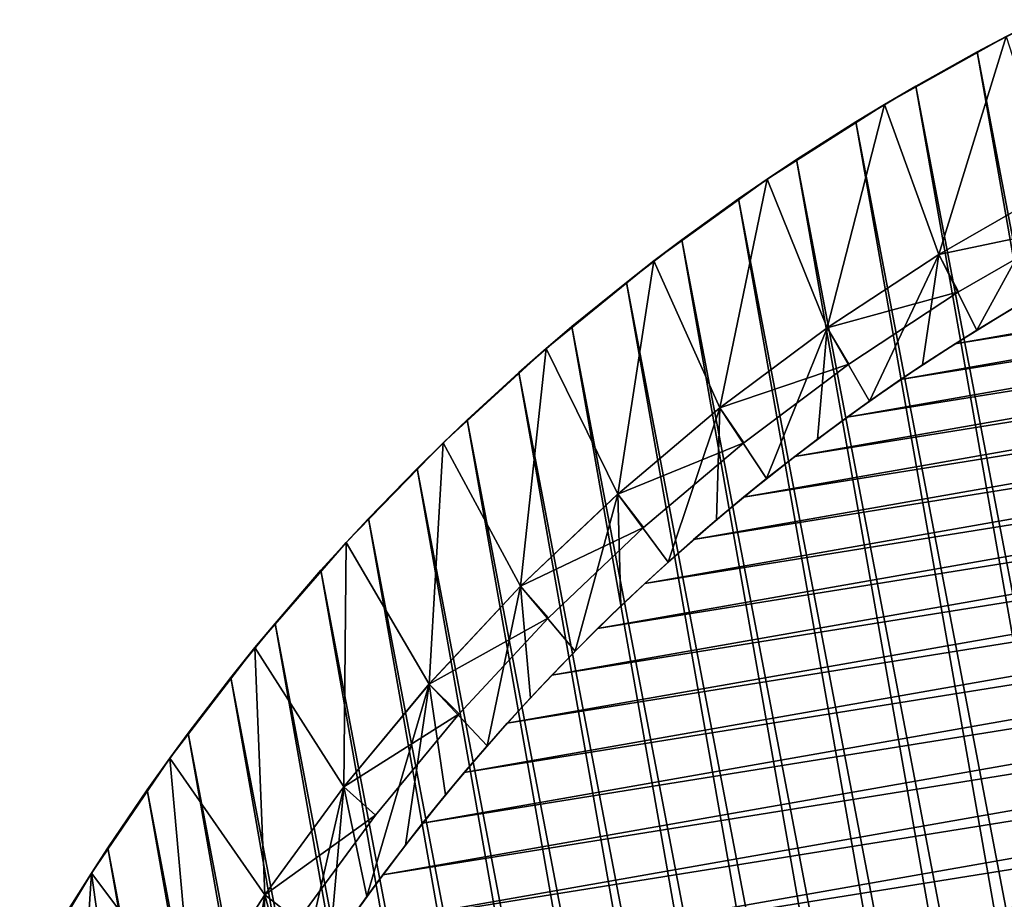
# Model space of a CAD drawing. Header units: millimetres. Extents: x -135 to 891, y -20 to 307.
# Tile 180 of 211: x 854 to 862, y 39 to 47. Entities that reach past the tile are written whole.
import ezdxf

# ---------------------------------------------------------------- set-up
doc = ezdxf.new("R2010")
doc.units = ezdxf.units.MM
doc.header["$LTSCALE"] = 65.185185
for name, color, linetype in [('83', 7, 'CONTINUOUS'), ('84', 7, 'CONTINUOUS'), ('85', 7, 'CONTINUOUS'), ('87', 7, 'CONTINUOUS'), ('88', 7, 'CONTINUOUS'), ('89', 7, 'CONTINUOUS'), ('90', 7, 'CONTINUOUS'), ('92', 7, 'CONTINUOUS'), ('93', 7, 'CONTINUOUS')]:
    doc.layers.add(name, color=color, linetype=linetype)

msp = doc.modelspace()

# ---------------------------------------------------------------- linework, layer by layer
at = {"layer": '83', "color": 7, "linetype": 'Continuous', "true_color": 0xccffff}
for points in [[(861.6871, 46.3939, 65), (868.8375, 8.9212, 65), (862.2019, 46.6616, 65), (861.6871, 46.3939, 65)], [(861.1789, 46.1104, 65), (868.2622, 8.9973, 65), (861.6871, 46.3939, 65), (861.1789, 46.1104, 65)], [(868.2622, 8.9973, 65), (868.8375, 8.9212, 65), (861.6871, 46.3939, 65), (868.2622, 8.9973, 65)], [(860.6784, 45.812, 65), (867.6878, 9.0904, 65), (861.1789, 46.1104, 65), (860.6784, 45.812, 65)], [(867.6878, 9.0904, 65), (868.2622, 8.9973, 65), (861.1789, 46.1104, 65), (867.6878, 9.0904, 65)], [(860.1868, 45.4992, 65), (867.1155, 9.2002, 65), (860.6784, 45.812, 65), (860.1868, 45.4992, 65)], [(867.1155, 9.2002, 65), (867.6878, 9.0904, 65), (860.6784, 45.812, 65), (867.1155, 9.2002, 65)], [(859.7055, 45.173, 65), (866.5468, 9.3265, 65), (860.1868, 45.4992, 65), (859.7055, 45.173, 65)], [(866.5468, 9.3265, 65), (867.1155, 9.2002, 65), (860.1868, 45.4992, 65), (866.5468, 9.3265, 65)], [(859.235, 44.8336, 65), (865.983, 9.469, 65), (859.7055, 45.173, 65), (859.235, 44.8336, 65)], [(865.983, 9.469, 65), (866.5468, 9.3265, 65), (859.7055, 45.173, 65), (865.983, 9.469, 65)], [(858.7734, 44.4796, 65), (865.4249, 9.6276, 65), (859.235, 44.8336, 65), (858.7734, 44.4796, 65)], [(865.4249, 9.6276, 65), (865.983, 9.469, 65), (859.235, 44.8336, 65), (865.4249, 9.6276, 65)], [(858.3215, 44.1118, 65), (864.8703, 9.8029, 65), (858.7734, 44.4796, 65), (858.3215, 44.1118, 65)], [(864.8703, 9.8029, 65), (865.4249, 9.6276, 65), (858.7734, 44.4796, 65), (864.8703, 9.8029, 65)], [(857.8804, 43.7311, 65), (864.32, 9.9945, 65), (858.3215, 44.1118, 65), (857.8804, 43.7311, 65)], [(864.32, 9.9945, 65), (864.8703, 9.8029, 65), (858.3215, 44.1118, 65), (864.32, 9.9945, 65)], [(857.4513, 43.3384, 65), (863.7755, 10.2019, 65), (857.8804, 43.7311, 65), (857.4513, 43.3384, 65)], [(863.7755, 10.2019, 65), (864.32, 9.9945, 65), (857.8804, 43.7311, 65), (863.7755, 10.2019, 65)], [(857.0349, 42.9343, 65), (863.2382, 10.4247, 65), (857.4513, 43.3384, 65), (857.0349, 42.9343, 65)], [(863.2382, 10.4247, 65), (863.7755, 10.2019, 65), (857.4513, 43.3384, 65), (863.2382, 10.4247, 65)], [(856.6296, 42.5174, 65), (862.709, 10.6625, 65), (857.0349, 42.9343, 65), (856.6296, 42.5174, 65)], [(862.709, 10.6625, 65), (863.2382, 10.4247, 65), (857.0349, 42.9343, 65), (862.709, 10.6625, 65)], [(856.2359, 42.088, 65), (862.1858, 10.9162, 65), (856.6296, 42.5174, 65), (856.2359, 42.088, 65)], [(862.1858, 10.9162, 65), (862.709, 10.6625, 65), (856.6296, 42.5174, 65), (862.1858, 10.9162, 65)], [(855.8546, 41.6473, 65), (861.6692, 11.1855, 65), (856.2359, 42.088, 65), (855.8546, 41.6473, 65)], [(861.6692, 11.1855, 65), (862.1858, 10.9162, 65), (856.2359, 42.088, 65), (861.6692, 11.1855, 65)], [(855.4868, 41.1964, 65), (861.1604, 11.4697, 65), (855.8546, 41.6473, 65), (855.4868, 41.1964, 65)], [(861.1604, 11.4697, 65), (861.6692, 11.1855, 65), (855.8546, 41.6473, 65), (861.1604, 11.4697, 65)], [(855.1333, 40.7362, 65), (860.6609, 11.7681, 65), (855.4868, 41.1964, 65), (855.1333, 40.7362, 65)], [(860.6609, 11.7681, 65), (861.1604, 11.4697, 65), (855.4868, 41.1964, 65), (860.6609, 11.7681, 65)], [(854.7929, 40.2651, 65), (860.1716, 12.0801, 65), (855.1333, 40.7362, 65), (854.7929, 40.2651, 65)], [(860.1716, 12.0801, 65), (860.6609, 11.7681, 65), (855.1333, 40.7362, 65), (860.1716, 12.0801, 65)], [(854.4656, 39.7833, 65), (859.6909, 12.4069, 65), (854.7929, 40.2651, 65), (854.4656, 39.7833, 65)], [(859.6909, 12.4069, 65), (860.1716, 12.0801, 65), (854.7929, 40.2651, 65), (859.6909, 12.4069, 65)], [(854.1522, 39.2919, 65), (859.2189, 12.7482, 65), (854.4656, 39.7833, 65), (854.1522, 39.2919, 65)], [(859.2189, 12.7482, 65), (859.6909, 12.4069, 65), (854.4656, 39.7833, 65), (859.2189, 12.7482, 65)]]:
    msp.add_3dface(points, dxfattribs=at)
at = {"layer": '84', "color": 7, "linetype": 'Continuous', "true_color": 0xccffff}
for points in [[(861.9278, 46.5212), (861.37, 44.7114), (860.9175, 45.9573), (861.9278, 46.5212)], [(862.3338, 45.2654), (861.37, 44.7114), (861.9278, 46.5212), (862.3338, 45.2654)], [(860.9175, 45.9573), (860.4423, 44.1017), (859.9424, 45.336), (860.9175, 45.9573)], [(861.37, 44.7114), (860.4423, 44.1017), (860.9175, 45.9573), (861.37, 44.7114)], [(859.9424, 45.336), (859.5499, 43.4363), (859.0027, 44.6581), (859.9424, 45.336)], [(860.4423, 44.1017), (859.5499, 43.4363), (859.9424, 45.336), (860.4423, 44.1017)], [(859.0027, 44.6581), (858.7012, 42.7214), (858.1066, 43.9293), (859.0027, 44.6581)], [(859.5499, 43.4363), (858.7012, 42.7214), (859.0027, 44.6581), (859.5499, 43.4363)], [(858.1066, 43.9293), (857.8949, 41.9553), (857.2518, 43.1475), (858.1066, 43.9293)], [(858.7012, 42.7214), (857.8949, 41.9553), (858.1066, 43.9293), (858.7012, 42.7214)], [(857.2518, 43.1475), (857.1351, 41.1429), (856.4444, 42.3188), (857.2518, 43.1475)], [(857.8949, 41.9553), (857.1351, 41.1429), (857.2518, 43.1475), (857.8949, 41.9553)], [(856.4444, 42.3188), (856.427, 40.2887), (855.6872, 41.4453), (856.4444, 42.3188)], [(857.1351, 41.1429), (856.427, 40.2887), (856.4444, 42.3188), (857.1351, 41.1429)], [(855.6872, 41.4453), (855.7686, 39.391), (854.9799, 40.5275), (855.6872, 41.4453)], [(856.427, 40.2887), (855.7686, 39.391), (855.6872, 41.4453), (856.427, 40.2887)], [(854.9799, 40.5275), (855.1662, 38.4585), (854.3289, 39.5732), (854.9799, 40.5275)], [(855.7686, 39.391), (855.1662, 38.4585), (854.9799, 40.5275), (855.7686, 39.391)], [(854.3289, 39.5732), (854.1312, 36.4907), (853.7328, 38.5802), (854.3289, 39.5732)], [(854.6199, 37.4905), (854.1312, 36.4907), (854.3289, 39.5732), (854.6199, 37.4905)], [(855.1662, 38.4585), (854.6199, 37.4905), (854.3289, 39.5732), (855.1662, 38.4585)]]:
    msp.add_3dface(points, dxfattribs=at)
at = {"layer": '85', "color": 7, "linetype": 'Continuous', "true_color": 0xccffff}
for points in [[(861.6871, 46.3939, 65), (862.2019, 46.6616, 65), (861.9278, 46.5212), (861.6871, 46.3939, 65)], [(861.6871, 46.3939, 65), (861.9278, 46.5212), (860.9175, 45.9573), (861.6871, 46.3939, 65)], [(861.1789, 46.1104, 65), (861.6871, 46.3939, 65), (860.9175, 45.9573), (861.1789, 46.1104, 65)], [(860.6784, 45.812, 65), (861.1789, 46.1104, 65), (860.9175, 45.9573), (860.6784, 45.812, 65)], [(860.6784, 45.812, 65), (860.9175, 45.9573), (859.9424, 45.336), (860.6784, 45.812, 65)], [(860.1868, 45.4992, 65), (860.6784, 45.812, 65), (859.9424, 45.336), (860.1868, 45.4992, 65)], [(859.7055, 45.173, 65), (860.1868, 45.4992, 65), (859.9424, 45.336), (859.7055, 45.173, 65)], [(859.7055, 45.173, 65), (859.9424, 45.336), (859.0027, 44.6581), (859.7055, 45.173, 65)], [(859.235, 44.8336, 65), (859.7055, 45.173, 65), (859.0027, 44.6581), (859.235, 44.8336, 65)], [(858.7734, 44.4796, 65), (859.235, 44.8336, 65), (859.0027, 44.6581), (858.7734, 44.4796, 65)], [(858.7734, 44.4796, 65), (859.0027, 44.6581), (858.1066, 43.9293), (858.7734, 44.4796, 65)], [(858.3215, 44.1118, 65), (858.7734, 44.4796, 65), (858.1066, 43.9293), (858.3215, 44.1118, 65)], [(857.8804, 43.7311, 65), (858.3215, 44.1118, 65), (858.1066, 43.9293), (857.8804, 43.7311, 65)], [(857.8804, 43.7311, 65), (858.1066, 43.9293), (857.2518, 43.1475), (857.8804, 43.7311, 65)], [(857.4513, 43.3384, 65), (857.8804, 43.7311, 65), (857.2518, 43.1475), (857.4513, 43.3384, 65)], [(857.0349, 42.9343, 65), (857.4513, 43.3384, 65), (857.2518, 43.1475), (857.0349, 42.9343, 65)], [(857.0349, 42.9343, 65), (857.2518, 43.1475), (856.4444, 42.3188), (857.0349, 42.9343, 65)], [(856.6296, 42.5174, 65), (857.0349, 42.9343, 65), (856.4444, 42.3188), (856.6296, 42.5174, 65)], [(856.2359, 42.088, 65), (856.6296, 42.5174, 65), (856.4444, 42.3188), (856.2359, 42.088, 65)], [(856.2359, 42.088, 65), (856.4444, 42.3188), (855.6872, 41.4453), (856.2359, 42.088, 65)], [(855.8546, 41.6473, 65), (856.2359, 42.088, 65), (855.6872, 41.4453), (855.8546, 41.6473, 65)], [(855.4868, 41.1964, 65), (855.8546, 41.6473, 65), (855.6872, 41.4453), (855.4868, 41.1964, 65)], [(855.4868, 41.1964, 65), (855.6872, 41.4453), (854.9799, 40.5275), (855.4868, 41.1964, 65)], [(855.1333, 40.7362, 65), (855.4868, 41.1964, 65), (854.9799, 40.5275), (855.1333, 40.7362, 65)], [(854.7929, 40.2651, 65), (855.1333, 40.7362, 65), (854.9799, 40.5275), (854.7929, 40.2651, 65)], [(854.7929, 40.2651, 65), (854.9799, 40.5275), (854.3289, 39.5732), (854.7929, 40.2651, 65)], [(854.4656, 39.7833, 65), (854.7929, 40.2651, 65), (854.3289, 39.5732), (854.4656, 39.7833, 65)], [(854.1522, 39.2919, 65), (854.4656, 39.7833, 65), (854.3289, 39.5732), (854.1522, 39.2919, 65)], [(854.1522, 39.2919, 65), (854.3289, 39.5732), (853.7328, 38.5802), (854.1522, 39.2919, 65)]]:
    msp.add_3dface(points, dxfattribs=at)
at = {"layer": '87', "color": 7, "linetype": 'Continuous', "true_color": 0xccffff}
for points in [[(862.3338, 45.2654, 5), (861.37, 44.7114, 5), (862.3339, 45.2657, 1.3121), (862.3338, 45.2654, 5)], [(862.3339, 45.2657, 1.3121), (861.37, 44.7114, 5), (861.3704, 44.7117, 1.3121), (862.3339, 45.2657, 1.3121)], [(861.3704, 44.7117, 1.3121), (860.4423, 44.1017, 5), (860.4415, 44.1014, 1.3121), (861.3704, 44.7117, 1.3121)], [(861.37, 44.7114, 5), (860.4423, 44.1017, 5), (861.3704, 44.7117, 1.3121), (861.37, 44.7114, 5)], [(860.4423, 44.1017, 5), (859.5499, 43.4363, 5), (860.4415, 44.1014, 1.3121), (860.4423, 44.1017, 5)], [(860.4415, 44.1014, 1.3121), (859.5499, 43.4363, 5), (859.5505, 43.437, 1.3121), (860.4415, 44.1014, 1.3121)], [(859.5505, 43.437, 1.3121), (858.7012, 42.7214, 5), (858.7006, 42.7208, 1.3121), (859.5505, 43.437, 1.3121)], [(859.5499, 43.4363, 5), (858.7012, 42.7214, 5), (859.5505, 43.437, 1.3121), (859.5499, 43.4363, 5)], [(858.7006, 42.7208, 1.3121), (857.8949, 41.9553, 5), (857.8947, 41.9555, 1.3121), (858.7006, 42.7208, 1.3121)], [(858.7012, 42.7214, 5), (857.8949, 41.9553, 5), (858.7006, 42.7208, 1.3121), (858.7012, 42.7214, 5)], [(857.8949, 41.9553, 5), (857.1351, 41.1429, 5), (857.8947, 41.9555, 1.3121), (857.8949, 41.9553, 5)], [(857.8947, 41.9555, 1.3121), (857.1351, 41.1429, 5), (857.1357, 41.1436, 1.3121), (857.8947, 41.9555, 1.3121)], [(857.1357, 41.1436, 1.3121), (856.427, 40.2887, 5), (856.4262, 40.288, 1.3121), (857.1357, 41.1436, 1.3121)], [(857.1351, 41.1429, 5), (856.427, 40.2887, 5), (857.1357, 41.1436, 1.3121), (857.1351, 41.1429, 5)], [(856.427, 40.2887, 5), (855.7686, 39.391, 5), (856.4262, 40.288, 1.3121), (856.427, 40.2887, 5)], [(856.4262, 40.288, 1.3121), (855.7686, 39.391, 5), (855.7689, 39.3918, 1.3121), (856.4262, 40.288, 1.3121)], [(855.7689, 39.3918, 1.3121), (855.1662, 38.4585, 5), (855.1659, 38.4581, 1.3121), (855.7689, 39.3918, 1.3121)], [(855.7686, 39.391, 5), (855.1662, 38.4585, 5), (855.7689, 39.3918, 1.3121), (855.7686, 39.391, 5)]]:
    msp.add_3dface(points, dxfattribs=at)
at = {"layer": '88', "color": 7, "linetype": 'Continuous', "true_color": 0xccffff}
for points in [[(875.0752, 46.3559, 63.5), (875.6024, 46.2304, 63.5), (861.5047, 43.9699, 63.5), (875.0752, 46.3559, 63.5)], [(861.9679, 44.2547, 63.5), (875.0752, 46.3559, 63.5), (861.5047, 43.9699, 63.5), (861.9679, 44.2547, 63.5)], [(875.6024, 46.2304, 63.5), (876.1266, 46.0886, 63.5), (861.0519, 43.6721, 63.5), (875.6024, 46.2304, 63.5)], [(861.5047, 43.9699, 63.5), (875.6024, 46.2304, 63.5), (861.0519, 43.6721, 63.5), (861.5047, 43.9699, 63.5)], [(876.1266, 46.0886, 63.5), (876.6477, 45.9306, 63.5), (860.6075, 43.36, 63.5), (876.1266, 46.0886, 63.5)], [(861.0519, 43.6721, 63.5), (876.1266, 46.0886, 63.5), (860.6075, 43.36, 63.5), (861.0519, 43.6721, 63.5)], [(876.6477, 45.9306, 63.5), (877.1642, 45.7569, 63.5), (860.1716, 43.0337, 63.5), (876.6477, 45.9306, 63.5)], [(860.6075, 43.36, 63.5), (876.6477, 45.9306, 63.5), (860.1716, 43.0337, 63.5), (860.6075, 43.36, 63.5)], [(877.1642, 45.7569, 63.5), (877.6747, 45.568, 63.5), (859.7453, 42.6943, 63.5), (877.1642, 45.7569, 63.5)], [(860.1716, 43.0337, 63.5), (877.1642, 45.7569, 63.5), (859.7453, 42.6943, 63.5), (860.1716, 43.0337, 63.5)], [(877.6747, 45.568, 63.5), (878.1778, 45.3644, 63.5), (859.3298, 42.3426, 63.5), (877.6747, 45.568, 63.5)], [(859.7453, 42.6943, 63.5), (877.6747, 45.568, 63.5), (859.3298, 42.3426, 63.5), (859.7453, 42.6943, 63.5)], [(878.1778, 45.3644, 63.5), (878.6739, 45.1458, 63.5), (858.9264, 41.9796, 63.5), (878.1778, 45.3644, 63.5)], [(859.3298, 42.3426, 63.5), (878.1778, 45.3644, 63.5), (858.9264, 41.9796, 63.5), (859.3298, 42.3426, 63.5)], [(878.6739, 45.1458, 63.5), (879.1648, 44.9114, 63.5), (858.5346, 41.6048, 63.5), (878.6739, 45.1458, 63.5)], [(858.9264, 41.9796, 63.5), (878.6739, 45.1458, 63.5), (858.5346, 41.6048, 63.5), (858.9264, 41.9796, 63.5)], [(879.1648, 44.9114, 63.5), (879.6492, 44.662, 63.5), (858.1531, 41.2171, 63.5), (879.1648, 44.9114, 63.5)], [(858.5346, 41.6048, 63.5), (879.1648, 44.9114, 63.5), (858.1531, 41.2171, 63.5), (858.5346, 41.6048, 63.5)], [(879.6492, 44.662, 63.5), (880.1258, 44.3982, 63.5), (857.7829, 40.8174, 63.5), (879.6492, 44.662, 63.5)], [(858.1531, 41.2171, 63.5), (879.6492, 44.662, 63.5), (857.7829, 40.8174, 63.5), (858.1531, 41.2171, 63.5)], [(880.1258, 44.3982, 63.5), (880.5933, 44.1207, 63.5), (857.4248, 40.4069, 63.5), (880.1258, 44.3982, 63.5)], [(857.7829, 40.8174, 63.5), (880.1258, 44.3982, 63.5), (857.4248, 40.4069, 63.5), (857.7829, 40.8174, 63.5)], [(880.5933, 44.1207, 63.5), (881.0507, 43.8301, 63.5), (857.08, 39.9866, 63.5), (880.5933, 44.1207, 63.5)], [(857.4248, 40.4069, 63.5), (880.5933, 44.1207, 63.5), (857.08, 39.9866, 63.5), (857.4248, 40.4069, 63.5)], [(881.0507, 43.8301, 63.5), (881.5, 43.525, 63.5), (856.7491, 39.5574, 63.5), (881.0507, 43.8301, 63.5)], [(857.08, 39.9866, 63.5), (881.0507, 43.8301, 63.5), (856.7491, 39.5574, 63.5), (857.08, 39.9866, 63.5)], [(881.5, 43.525, 63.5), (881.9411, 43.2057, 63.5), (856.4308, 39.1173, 63.5), (881.5, 43.525, 63.5)], [(856.7491, 39.5574, 63.5), (881.5, 43.525, 63.5), (856.4308, 39.1173, 63.5), (856.7491, 39.5574, 63.5)], [(881.9411, 43.2057, 63.5), (882.3727, 42.8731, 63.5), (856.1251, 38.6667, 63.5), (881.9411, 43.2057, 63.5)], [(856.4308, 39.1173, 63.5), (881.9411, 43.2057, 63.5), (856.1251, 38.6667, 63.5), (856.4308, 39.1173, 63.5)], [(882.3727, 42.8731, 63.5), (882.7936, 42.528, 63.5), (855.8328, 38.2068, 63.5), (882.3727, 42.8731, 63.5)], [(856.1251, 38.6667, 63.5), (882.3727, 42.8731, 63.5), (855.8328, 38.2068, 63.5), (856.1251, 38.6667, 63.5)], [(882.7936, 42.528, 63.5), (883.2027, 42.1715, 63.5), (855.5549, 37.7389, 63.5), (882.7936, 42.528, 63.5)], [(855.8328, 38.2068, 63.5), (882.7936, 42.528, 63.5), (855.5549, 37.7389, 63.5), (855.8328, 38.2068, 63.5)], [(883.2027, 42.1715, 63.5), (883.6004, 41.8029, 63.5), (855.2919, 37.2642, 63.5), (883.2027, 42.1715, 63.5)], [(855.5549, 37.7389, 63.5), (883.2027, 42.1715, 63.5), (855.2919, 37.2642, 63.5), (855.5549, 37.7389, 63.5)], [(883.6004, 41.8029, 63.5), (883.988, 41.4212, 63.5), (855.0438, 36.782, 63.5), (883.6004, 41.8029, 63.5)], [(855.2919, 37.2642, 63.5), (883.6004, 41.8029, 63.5), (855.0438, 36.782, 63.5), (855.2919, 37.2642, 63.5)], [(883.988, 41.4212, 63.5), (884.3646, 41.0274, 63.5), (854.8096, 36.291, 63.5), (883.988, 41.4212, 63.5)], [(855.0438, 36.782, 63.5), (883.988, 41.4212, 63.5), (854.8096, 36.291, 63.5), (855.0438, 36.782, 63.5)], [(884.3646, 41.0274, 63.5), (884.729, 40.6226, 63.5), (854.59, 35.7924, 63.5), (884.3646, 41.0274, 63.5)], [(854.8096, 36.291, 63.5), (884.3646, 41.0274, 63.5), (854.59, 35.7924, 63.5), (854.8096, 36.291, 63.5)], [(884.729, 40.6226, 63.5), (885.0804, 40.2079, 63.5), (854.3855, 35.2876, 63.5), (884.729, 40.6226, 63.5)], [(854.59, 35.7924, 63.5), (884.729, 40.6226, 63.5), (854.3855, 35.2876, 63.5), (854.59, 35.7924, 63.5)], [(885.0804, 40.2079, 63.5), (885.418, 39.784, 63.5), (854.1966, 34.7779, 63.5), (885.0804, 40.2079, 63.5)], [(854.3855, 35.2876, 63.5), (885.0804, 40.2079, 63.5), (854.1966, 34.7779, 63.5), (854.3855, 35.2876, 63.5)], [(885.418, 39.784, 63.5), (885.7433, 39.3489, 63.5), (854.0239, 34.2642, 63.5), (885.418, 39.784, 63.5)], [(854.1966, 34.7779, 63.5), (885.418, 39.784, 63.5), (854.0239, 34.2642, 63.5), (854.1966, 34.7779, 63.5)]]:
    msp.add_3dface(points, dxfattribs=at)
at = {"layer": '89', "color": 7, "linetype": 'Continuous', "true_color": 0xccffff}
for points in [[(861.37, 44.7114), (862.3338, 45.2654), (862.4764, 44.945, 0.61), (861.37, 44.7114)], [(861.5322, 44.4002, 0.61), (861.37, 44.7114), (862.4764, 44.945, 0.61), (861.5322, 44.4002, 0.61)], [(860.4423, 44.1017), (861.37, 44.7114), (861.5322, 44.4002, 0.61), (860.4423, 44.1017)], [(860.6219, 43.8004, 0.61), (860.4423, 44.1017), (861.5322, 44.4002, 0.61), (860.6219, 43.8004, 0.61)], [(859.5499, 43.4363), (860.4423, 44.1017), (860.6219, 43.8004, 0.61), (859.5499, 43.4363)], [(859.7489, 43.1476, 0.61), (859.5499, 43.4363), (860.6219, 43.8004, 0.61), (859.7489, 43.1476, 0.61)], [(858.7012, 42.7214), (859.5499, 43.4363), (859.7489, 43.1476, 0.61), (858.7012, 42.7214)], [(858.9162, 42.4441, 0.61), (858.7012, 42.7214), (859.7489, 43.1476, 0.61), (858.9162, 42.4441, 0.61)], [(857.8949, 41.9553), (858.7012, 42.7214), (858.9162, 42.4441, 0.61), (857.8949, 41.9553)], [(858.1268, 41.6924, 0.61), (857.8949, 41.9553), (858.9162, 42.4441, 0.61), (858.1268, 41.6924, 0.61)], [(857.1351, 41.1429), (857.8949, 41.9553), (858.1268, 41.6924, 0.61), (857.1351, 41.1429)], [(857.3833, 40.8952, 0.61), (857.1351, 41.1429), (858.1268, 41.6924, 0.61), (857.3833, 40.8952, 0.61)], [(856.427, 40.2887), (857.1351, 41.1429), (857.3833, 40.8952, 0.61), (856.427, 40.2887)], [(856.6886, 40.0552, 0.61), (856.427, 40.2887), (857.3833, 40.8952, 0.61), (856.6886, 40.0552, 0.61)], [(855.7686, 39.391), (856.427, 40.2887), (856.6886, 40.0552, 0.61), (855.7686, 39.391)], [(856.0449, 39.1754, 0.61), (855.7686, 39.391), (856.6886, 40.0552, 0.61), (856.0449, 39.1754, 0.61)], [(855.1662, 38.4585), (855.7686, 39.391), (856.0449, 39.1754, 0.61), (855.1662, 38.4585)]]:
    msp.add_3dface(points, dxfattribs=at)
at = {"layer": '90', "color": 7, "linetype": 'Continuous', "true_color": 0xccffff}
for points in [[(861.5322, 44.4002, 0.61), (862.4764, 44.945, 0.61), (861.5322, 44.4002, 1.11), (861.5322, 44.4002, 0.61)], [(861.5322, 44.4002, 1.11), (862.4764, 44.945, 0.61), (862.4764, 44.945, 1.11), (861.5322, 44.4002, 1.11)], [(860.6219, 43.8004, 0.61), (861.5322, 44.4002, 0.61), (860.6219, 43.8004, 1.11), (860.6219, 43.8004, 0.61)], [(860.6219, 43.8004, 1.11), (861.5322, 44.4002, 0.61), (861.5322, 44.4002, 1.11), (860.6219, 43.8004, 1.11)], [(859.7489, 43.1476, 0.61), (860.6219, 43.8004, 0.61), (859.7489, 43.1476, 1.11), (859.7489, 43.1476, 0.61)], [(859.7489, 43.1476, 1.11), (860.6219, 43.8004, 0.61), (860.6219, 43.8004, 1.11), (859.7489, 43.1476, 1.11)], [(858.9162, 42.4441, 0.61), (859.7489, 43.1476, 0.61), (858.9162, 42.4441, 1.11), (858.9162, 42.4441, 0.61)], [(858.9162, 42.4441, 1.11), (859.7489, 43.1476, 0.61), (859.7489, 43.1476, 1.11), (858.9162, 42.4441, 1.11)], [(858.1268, 41.6924, 0.61), (858.9162, 42.4441, 0.61), (858.1268, 41.6924, 1.11), (858.1268, 41.6924, 0.61)], [(858.1268, 41.6924, 1.11), (858.9162, 42.4441, 0.61), (858.9162, 42.4441, 1.11), (858.1268, 41.6924, 1.11)], [(857.3833, 40.8952, 0.61), (858.1268, 41.6924, 0.61), (857.3833, 40.8952, 1.11), (857.3833, 40.8952, 0.61)], [(857.3833, 40.8952, 1.11), (858.1268, 41.6924, 0.61), (858.1268, 41.6924, 1.11), (857.3833, 40.8952, 1.11)], [(856.6886, 40.0552, 0.61), (857.3833, 40.8952, 0.61), (856.6886, 40.0552, 1.11), (856.6886, 40.0552, 0.61)], [(856.6886, 40.0552, 1.11), (857.3833, 40.8952, 0.61), (857.3833, 40.8952, 1.11), (856.6886, 40.0552, 1.11)], [(856.0449, 39.1754, 0.61), (856.6886, 40.0552, 0.61), (856.0449, 39.1754, 1.11), (856.0449, 39.1754, 0.61)], [(856.0449, 39.1754, 1.11), (856.6886, 40.0552, 0.61), (856.6886, 40.0552, 1.11), (856.0449, 39.1754, 1.11)]]:
    msp.add_3dface(points, dxfattribs=at)
at = {"layer": '92', "color": 7, "linetype": 'Continuous', "true_color": 0xccffff}
for points in [[(861.37, 44.7114, 5), (862.3338, 45.2654, 5), (861.6844, 44.0827, 5), (861.37, 44.7114, 5)], [(861.6844, 44.0827, 5), (862.3338, 45.2654, 5), (862.1441, 44.3582, 5), (861.6844, 44.0827, 5)], [(860.4423, 44.1017, 5), (861.37, 44.7114, 5), (860.7936, 43.4931, 5), (860.4423, 44.1017, 5)], [(860.7936, 43.4931, 5), (861.37, 44.7114, 5), (861.2344, 43.7945, 5), (860.7936, 43.4931, 5)], [(861.2344, 43.7945, 5), (861.37, 44.7114, 5), (861.6844, 44.0827, 5), (861.2344, 43.7945, 5)], [(859.5499, 43.4363, 5), (860.4423, 44.1017, 5), (859.9365, 42.8491, 5), (859.5499, 43.4363, 5)], [(859.9365, 42.8491, 5), (860.4423, 44.1017, 5), (860.3606, 43.1777, 5), (859.9365, 42.8491, 5)], [(860.3606, 43.1777, 5), (860.4423, 44.1017, 5), (860.7936, 43.4931, 5), (860.3606, 43.1777, 5)], [(858.7012, 42.7214, 5), (859.5499, 43.4363, 5), (859.1192, 42.1559, 5), (858.7012, 42.7214, 5)], [(859.1192, 42.1559, 5), (859.5499, 43.4363, 5), (859.5223, 42.5082, 5), (859.1192, 42.1559, 5)], [(859.5223, 42.5082, 5), (859.5499, 43.4363, 5), (859.9365, 42.8491, 5), (859.5223, 42.5082, 5)], [(857.8949, 41.9553, 5), (858.7012, 42.7214, 5), (858.3472, 41.4173, 5), (857.8949, 41.9553, 5)], [(858.3472, 41.4173, 5), (858.7012, 42.7214, 5), (858.7281, 41.7928, 5), (858.3472, 41.4173, 5)], [(858.7281, 41.7928, 5), (858.7012, 42.7214, 5), (859.1192, 42.1559, 5), (858.7281, 41.7928, 5)], [(857.1351, 41.1429, 5), (857.8949, 41.9553, 5), (857.6176, 40.631, 5), (857.1351, 41.1429, 5)], [(857.6176, 40.631, 5), (857.8949, 41.9553, 5), (857.9768, 41.0297, 5), (857.6176, 40.631, 5)], [(857.9768, 41.0297, 5), (857.8949, 41.9553, 5), (858.3472, 41.4173, 5), (857.9768, 41.0297, 5)], [(856.427, 40.2887, 5), (857.1351, 41.1429, 5), (856.6167, 39.3777, 5), (856.427, 40.2887, 5)], [(856.6167, 39.3777, 5), (857.1351, 41.1429, 5), (856.9371, 39.8046, 5), (856.6167, 39.3777, 5)], [(856.9371, 39.8046, 5), (857.1351, 41.1429, 5), (857.2708, 40.2223, 5), (856.9371, 39.8046, 5)], [(857.2708, 40.2223, 5), (857.1351, 41.1429, 5), (857.6176, 40.631, 5), (857.2708, 40.2223, 5)], [(855.7686, 39.391, 5), (856.427, 40.2887, 5), (856.0121, 38.4925, 5), (855.7686, 39.391, 5)], [(856.0121, 38.4925, 5), (856.427, 40.2887, 5), (856.3081, 38.94, 5), (856.0121, 38.4925, 5)], [(856.3081, 38.94, 5), (856.427, 40.2887, 5), (856.6167, 39.3777, 5), (856.3081, 38.94, 5)], [(855.1662, 38.4585, 5), (855.7686, 39.391, 5), (855.4609, 37.5732, 5), (855.1662, 38.4585, 5)], [(855.4609, 37.5732, 5), (855.7686, 39.391, 5), (855.7295, 38.0365, 5), (855.4609, 37.5732, 5)], [(855.7295, 38.0365, 5), (855.7686, 39.391, 5), (856.0121, 38.4925, 5), (855.7295, 38.0365, 5)]]:
    msp.add_3dface(points, dxfattribs=at)
at = {"layer": '93', "color": 7, "linetype": 'Continuous', "true_color": 0xccffff}
for points in [[(861.9679, 44.2547, 63.5), (861.6844, 44.0827, 5), (862.1441, 44.3582, 5), (861.9679, 44.2547, 63.5)], [(861.9679, 44.2547, 63.5), (861.5047, 43.9699, 63.5), (861.6844, 44.0827, 5), (861.9679, 44.2547, 63.5)], [(861.5047, 43.9699, 63.5), (861.2344, 43.7945, 5), (861.6844, 44.0827, 5), (861.5047, 43.9699, 63.5)], [(861.5047, 43.9699, 63.5), (861.0519, 43.6721, 63.5), (861.2344, 43.7945, 5), (861.5047, 43.9699, 63.5)], [(861.0519, 43.6721, 63.5), (860.7936, 43.4931, 5), (861.2344, 43.7945, 5), (861.0519, 43.6721, 63.5)], [(861.0519, 43.6721, 63.5), (860.6075, 43.36, 63.5), (860.7936, 43.4931, 5), (861.0519, 43.6721, 63.5)], [(860.6075, 43.36, 63.5), (860.3606, 43.1777, 5), (860.7936, 43.4931, 5), (860.6075, 43.36, 63.5)], [(860.6075, 43.36, 63.5), (860.1716, 43.0337, 63.5), (860.3606, 43.1777, 5), (860.6075, 43.36, 63.5)], [(860.1716, 43.0337, 63.5), (859.9365, 42.8491, 5), (860.3606, 43.1777, 5), (860.1716, 43.0337, 63.5)], [(860.1716, 43.0337, 63.5), (859.7453, 42.6943, 63.5), (859.9365, 42.8491, 5), (860.1716, 43.0337, 63.5)], [(859.7453, 42.6943, 63.5), (859.5223, 42.5082, 5), (859.9365, 42.8491, 5), (859.7453, 42.6943, 63.5)], [(859.7453, 42.6943, 63.5), (859.3298, 42.3426, 63.5), (859.5223, 42.5082, 5), (859.7453, 42.6943, 63.5)], [(859.3298, 42.3426, 63.5), (859.1192, 42.1559, 5), (859.5223, 42.5082, 5), (859.3298, 42.3426, 63.5)], [(859.3298, 42.3426, 63.5), (858.9264, 41.9796, 63.5), (859.1192, 42.1559, 5), (859.3298, 42.3426, 63.5)], [(858.9264, 41.9796, 63.5), (858.7281, 41.7928, 5), (859.1192, 42.1559, 5), (858.9264, 41.9796, 63.5)], [(858.9264, 41.9796, 63.5), (858.5346, 41.6048, 63.5), (858.7281, 41.7928, 5), (858.9264, 41.9796, 63.5)], [(858.5346, 41.6048, 63.5), (858.3472, 41.4173, 5), (858.7281, 41.7928, 5), (858.5346, 41.6048, 63.5)], [(858.5346, 41.6048, 63.5), (858.1531, 41.2171, 63.5), (858.3472, 41.4173, 5), (858.5346, 41.6048, 63.5)], [(858.1531, 41.2171, 63.5), (857.9768, 41.0297, 5), (858.3472, 41.4173, 5), (858.1531, 41.2171, 63.5)], [(858.1531, 41.2171, 63.5), (857.7829, 40.8174, 63.5), (857.9768, 41.0297, 5), (858.1531, 41.2171, 63.5)], [(857.7829, 40.8174, 63.5), (857.6176, 40.631, 5), (857.9768, 41.0297, 5), (857.7829, 40.8174, 63.5)], [(857.7829, 40.8174, 63.5), (857.4248, 40.4069, 63.5), (857.6176, 40.631, 5), (857.7829, 40.8174, 63.5)], [(857.4248, 40.4069, 63.5), (857.2708, 40.2223, 5), (857.6176, 40.631, 5), (857.4248, 40.4069, 63.5)], [(857.4248, 40.4069, 63.5), (857.08, 39.9866, 63.5), (857.2708, 40.2223, 5), (857.4248, 40.4069, 63.5)], [(857.08, 39.9866, 63.5), (856.9371, 39.8046, 5), (857.2708, 40.2223, 5), (857.08, 39.9866, 63.5)], [(857.08, 39.9866, 63.5), (856.7491, 39.5574, 63.5), (856.9371, 39.8046, 5), (857.08, 39.9866, 63.5)], [(856.7491, 39.5574, 63.5), (856.6167, 39.3777, 5), (856.9371, 39.8046, 5), (856.7491, 39.5574, 63.5)], [(856.7491, 39.5574, 63.5), (856.4308, 39.1173, 63.5), (856.6167, 39.3777, 5), (856.7491, 39.5574, 63.5)], [(856.4308, 39.1173, 63.5), (856.3081, 38.94, 5), (856.6167, 39.3777, 5), (856.4308, 39.1173, 63.5)]]:
    msp.add_3dface(points, dxfattribs=at)

doc.saveas('drawing.dxf')
